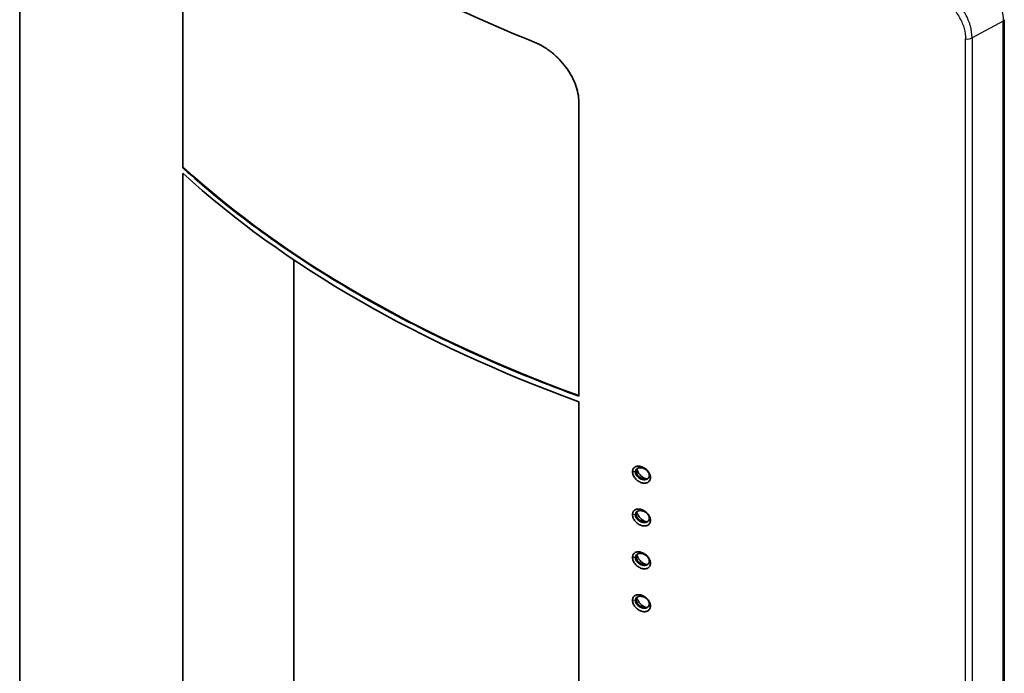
# Model space of a CAD drawing. Header units: millimetres. Extents: x 337 to 2741, y 389 to 1833.
# Tile 2 of 24: x 337 to 618, y 580 to 767. Entities that reach past the tile are written whole.
import ezdxf

# ---------------------------------------------------------------- set-up
doc = ezdxf.new("R2010")
doc.units = ezdxf.units.MM
doc.header["$LTSCALE"] = 5
doc.layers.add('0_CWD_4', color=7, linetype='Continuous', lineweight=25)
doc.layers.add('0_CWD_Line_035', color=7, linetype='Continuous', lineweight=35)

msp = doc.modelspace()

# ---------------------------------------------------------------- linework, layer by layer
at = {"layer": '0_CWD_4'}
for p, q in [((337.07, 917.36), (337.07, 549.2)), ((618, 766.43), (609.1, 761.64)), ((618, 398.66), (618, 766.43)), ((607.27, 393.2), (607.27, 761.36)), ((609.1, 761.64), (609.1, 393.52)), ((512.94, 637.55), (512.11, 637.6)), ((513.14, 637.66), (512.94, 637.55)), ((513.54, 636.22), (513.77, 636.36)), ((516.91, 636.56), (517.22, 635.96)), ((516.32, 635.54), (516.37, 635.57)), ((512.94, 625.3), (512.11, 625.35)), ((513.14, 625.41), (512.94, 625.3)), ((513.54, 623.97), (513.77, 624.11)), ((516.32, 623.3), (516.37, 623.32)), ((516.91, 624.32), (517.22, 623.72)), ((512.94, 613.05), (512.11, 613.1)), ((513.14, 613.16), (512.94, 613.05)), ((513.54, 611.73), (513.77, 611.86)), ((516.32, 611.05), (516.37, 611.08)), ((516.91, 612.07), (517.22, 611.47)), ((512.94, 600.8), (512.11, 600.86)), ((513.14, 600.91), (512.94, 600.8)), ((513.54, 599.48), (513.77, 599.61)), ((516.91, 599.82), (517.22, 599.22)), ((516.32, 598.8), (516.37, 598.83))]:
    msp.add_line(p, q, dxfattribs=at)
for centre, major_axis, start_param, end_param in [((617.32, 766.85), (1, 0), 5.462877, 6.283185), ((607.73, 762.48), (-2, 0), 1.337343, 2.321289)]:
    msp.add_ellipse(centre, major_axis=major_axis, ratio=0.57735, start_param=start_param, end_param=end_param, dxfattribs=at)
for points, knots in [([(595.83, 786.21), (597.18, 785.97), (598.51, 785.64), (599.83, 785.23), (600.49, 785.03), (601.14, 784.81), (601.79, 784.56), (602.44, 784.31), (603.09, 784.04), (603.73, 783.76), (604.37, 783.47), (605, 783.16), (605.62, 782.83), (606.24, 782.51), (606.84, 782.16), (607.43, 781.8), (608.03, 781.43), (608.61, 781.05), (609.17, 780.65), (609.74, 780.24), (610.29, 779.82), (610.82, 779.38), (611.35, 778.94), (611.86, 778.48), (612.35, 778.01), (612.83, 777.54), (613.3, 777.05), (613.73, 776.55), (614.17, 776.04), (614.59, 775.52), (614.97, 774.99), (615.16, 774.72), (615.34, 774.45), (615.52, 774.18), (615.69, 773.91), (615.86, 773.64), (616.02, 773.36), (616.34, 772.81), (616.62, 772.24), (616.87, 771.67), (616.99, 771.38), (617.11, 771.09), (617.21, 770.8), (617.31, 770.51), (617.41, 770.22), (617.49, 769.92), (617.83, 768.76), (618, 767.6), (618, 766.43)], [0, 0, 0, 0, 0.1250001, 0.1250001, 0.1250001, 0.1875001, 0.1875001, 0.1875001, 0.2500001, 0.2500001, 0.2500001, 0.3125, 0.3125, 0.3125, 0.375, 0.375, 0.375, 0.4375, 0.4375, 0.4375, 0.5, 0.5, 0.5, 0.5625, 0.5625, 0.5625, 0.625, 0.625, 0.625, 0.6875, 0.6875, 0.6875, 0.71875, 0.71875, 0.71875, 0.75, 0.75, 0.75, 0.8125, 0.8125, 0.8125, 0.84375, 0.84375, 0.84375, 0.875, 0.875, 0.875, 1, 1, 1, 1]), ([(609.1, 761.64), (609.1, 762.77), (608.94, 763.91), (608.63, 765.05), (608.55, 765.34), (608.46, 765.62), (608.36, 765.91), (608.27, 766.19), (608.16, 766.48), (608.04, 766.76), (607.81, 767.33), (607.55, 767.89), (607.25, 768.43), (607.1, 768.71), (606.95, 768.98), (606.78, 769.25), (606.62, 769.52), (606.45, 769.78), (606.27, 770.05), (605.91, 770.57), (605.52, 771.1), (605.11, 771.6), (604.7, 772.1), (604.26, 772.59), (603.8, 773.07), (603.34, 773.54), (602.87, 773.99), (602.36, 774.44), (601.86, 774.88), (601.34, 775.31), (600.81, 775.72), (600.27, 776.13), (599.72, 776.51), (599.16, 776.89), (598.6, 777.26), (598.02, 777.61), (597.44, 777.94), (596.85, 778.27), (596.26, 778.59), (595.65, 778.89), (595.34, 779.04), (595.03, 779.18), (594.73, 779.32), (594.42, 779.46), (594.11, 779.59), (593.8, 779.72), (593.18, 779.97), (592.56, 780.21), (591.93, 780.42), (591.3, 780.63), (590.67, 780.83), (590.04, 781), (589.41, 781.17), (588.77, 781.32), (588.13, 781.45)], [0, 0, 0, 0, 0.125, 0.125, 0.125, 0.15625, 0.15625, 0.15625, 0.1875, 0.1875, 0.1875, 0.25, 0.25, 0.25, 0.28125, 0.28125, 0.28125, 0.3125, 0.3125, 0.3125, 0.375, 0.375, 0.375, 0.4375, 0.4375, 0.4375, 0.5, 0.5, 0.5, 0.5625, 0.5625, 0.5625, 0.625, 0.625, 0.625, 0.6875, 0.6875, 0.6875, 0.75, 0.75, 0.75, 0.78125, 0.78125, 0.78125, 0.8125, 0.8125, 0.8125, 0.875, 0.875, 0.875, 0.9375, 0.9375, 0.9375, 1, 1, 1, 1]), ([(587.54, 778.78), (589.15, 778.48), (590.67, 778.09), (592.15, 777.58), (593.64, 777.07), (595.08, 776.44), (596.43, 775.73), (597.79, 775.01), (599.05, 774.2), (600.2, 773.32), (601.35, 772.44), (602.39, 771.5), (603.28, 770.5), (604.18, 769.51), (604.94, 768.48), (605.54, 767.43), (606.13, 766.38), (606.57, 765.32), (606.86, 764.3), (607.15, 763.28), (607.29, 762.31), (607.27, 761.36)], [0, 0, 0, 0, 0.142857, 0.142857, 0.142857, 0.285714, 0.285714, 0.285714, 0.428571, 0.428571, 0.428571, 0.571429, 0.571429, 0.571429, 0.714286, 0.714286, 0.714286, 0.857143, 0.857143, 0.857143, 1, 1, 1, 1])]:
    msp.add_open_spline(points, degree=3, knots=knots, dxfattribs=at)
at = {"layer": '0_CWD_Line_035'}
for p, q in [((337.02, 549.47), (337.02, 917.62)), ((383.63, 808.65), (383.63, 724.54)), ((618.32, 399.11), (618.32, 766.85)), ((496.77, 659.22), (496.77, 743.33)), ((383.63, 722.92), (383.63, 506.55)), ((415.33, 560.28), (415.33, 698.19)), ((496.77, 441.23), (496.77, 657.6))]:
    msp.add_line(p, q, dxfattribs=at)
for centre, major_axis, start_param, end_param in [((691.57, 837.02), (364.17, 0), 3.70553, 4.148001), ((691.57, 835.39), (364.37, 0), 3.705633, 4.148348)]:
    msp.add_ellipse(centre, major_axis=major_axis, ratio=0.57735, start_param=start_param, end_param=end_param, dxfattribs=at)
for points, knots in [([(392.08, 813.53), (397.92, 808.67), (404.08, 803.98), (417.98, 794.25), (425.83, 789.28), (442, 779.94), (450.61, 775.41), (467.46, 767.38), (475.59, 763.83), (484.01, 760.46)], [158.414829, 158.414829, 158.414829, 158.414829, 161.35403, 161.35403, 164.785442, 164.785442, 168.216853, 168.216853, 171.156084, 171.156084, 171.156084, 171.156084]), ([(496.77, 743.33), (496.77, 744.13), (496.69, 744.94), (496.36, 746.62), (496.12, 747.47), (495.04, 750.38), (493.97, 752.07), (492.46, 754.09), (491.82, 754.85), (490.61, 756.09), (490.06, 756.61), (488.63, 757.82), (487.73, 758.48), (485.59, 759.79), (484.6, 760.22), (484.01, 760.46)], [-1.019372, -1.019372, -1.019372, -1.019372, -0.928949, -0.928949, -0.838901, -0.838901, -0.62044, -0.62044, -0.482146, -0.482146, -0.375386, -0.375386, -0.214341, -0.214341, -0.000014, -0.000014, -0.000014, -0.000014]), ([(383.63, 724.54), (385.44, 722.88), (387.29, 721.25), (395.87, 713.88), (403, 708.37), (417.98, 697.89), (425.83, 692.92), (442, 683.58), (450.61, 679.05), (468.77, 670.4), (478.31, 666.28), (491.07, 661.33), (493.9, 660.26), (496.77, 659.22)], [-62.738997, -62.738997, -62.738997, -62.738997, -61.772082, -61.772082, -58.340668, -58.340668, -54.909253, -54.909253, -51.477839, -51.477839, -48.046425, -48.046425, -47.07951, -47.07951, -47.07951, -47.07951]), ([(517.22, 635.96), (517.22, 636.12), (517.2, 636.28), (517.13, 636.6), (517.07, 636.76), (516.88, 637.23), (516.7, 637.53), (516.21, 638.12), (515.92, 638.38), (515.32, 638.79), (514.99, 638.96), (514.32, 639.17), (513.99, 639.22), (513.39, 639.19), (513.1, 639.12), (512.63, 638.84), (512.45, 638.66), (512.25, 638.31), (512.2, 638.18), (512.13, 637.9), (512.11, 637.75), (512.11, 637.6)], [-0.9289351, -0.9289351, -0.9289351, -0.9289351, -0.8750692, -0.8750692, -0.8213569, -0.8213569, -0.7189959, -0.7189959, -0.6002314, -0.6002314, -0.4711284, -0.4711284, -0.342107, -0.342107, -0.2207206, -0.2207206, -0.1140814, -0.1140814, -0.0570949, -0.0570949, -0.000001, -0.000001, -0.000001, -0.000001]), ([(516.31, 637.88), (516.2, 637.99), (516.09, 638.09), (515.82, 638.29), (515.67, 638.39), (515.24, 638.6), (514.97, 638.69), (514.56, 638.75), (514.42, 638.76), (514.05, 638.75), (513.84, 638.71), (513.46, 638.54), (513.3, 638.42), (513.1, 638.17), (513.05, 638.06), (512.96, 637.82), (512.94, 637.68), (512.94, 637.55)], [-0.4929694, -0.4929694, -0.4929694, -0.4929694, -0.4473784, -0.4473784, -0.3925531, -0.3925531, -0.3032227, -0.3032227, -0.2573664, -0.2573664, -0.177857, -0.177857, -0.1006126, -0.1006126, -0.0504352, -0.0504352, -0.000001, -0.000001, -0.000001, -0.000001]), ([(513.65, 638.63), (513.52, 638.53), (513.44, 638.44), (513.3, 638.27), (513.24, 638.15), (513.16, 637.91), (513.14, 637.79), (513.14, 637.66)], [0.3841081, 0.3841081, 0.3841081, 0.3841081, 0.4677918, 0.4677918, 0.585158, 0.585158, 0.6974819, 0.6974819, 0.6974819, 0.6974819]), ([(512.11, 637.6), (512.11, 637.44), (512.13, 637.28), (512.2, 636.96), (512.25, 636.79), (512.45, 636.32), (512.63, 636.02), (513.1, 635.43), (513.4, 635.17), (513.99, 634.76), (514.32, 634.59), (514.99, 634.38), (515.33, 634.33), (515.92, 634.36), (516.21, 634.43), (516.7, 634.72), (516.88, 634.91), (517.07, 635.25), (517.13, 635.38), (517.2, 635.66), (517.22, 635.81), (517.22, 635.96)], [-0.9601849, -0.9601849, -0.9601849, -0.9601849, -0.9028596, -0.9028596, -0.8455817, -0.8455817, -0.7390018, -0.7390018, -0.615488, -0.615488, -0.479782, -0.479782, -0.3441517, -0.3441517, -0.2203731, -0.2203731, -0.1132287, -0.1132287, -0.0566588, -0.0566588, -0.000001, -0.000001, -0.000001, -0.000001]), ([(513.54, 636.22), (513.54, 636.22), (513.54, 636.23), (513.53, 636.23), (513.53, 636.23), (513.52, 636.24), (513.52, 636.25), (513.51, 636.26), (513.5, 636.27), (513.47, 636.3), (513.45, 636.32), (513.4, 636.38), (513.37, 636.42), (513.28, 636.54), (513.23, 636.62), (513.1, 636.84), (513.04, 636.98), (512.96, 637.27), (512.94, 637.41), (512.94, 637.55)], [-0.162645, -0.162645, -0.162645, -0.162645, -0.1614451, -0.1614451, -0.1605883, -0.1605883, -0.1586058, -0.1586058, -0.1547066, -0.1547066, -0.1469581, -0.1469581, -0.1314035, -0.1314035, -0.1003359, -0.1003359, -0.0499632, -0.0499632, -0.000001, -0.000001, -0.000001, -0.000001]), ([(513.77, 636.36), (513.77, 636.36), (513.76, 636.37), (513.75, 636.38), (513.74, 636.39), (513.72, 636.4), (513.71, 636.42), (513.68, 636.45), (513.65, 636.48), (513.59, 636.56), (513.54, 636.61), (513.43, 636.77), (513.36, 636.88), (513.25, 637.1), (513.21, 637.22), (513.15, 637.44), (513.14, 637.55), (513.14, 637.66)], [0.0000055, 0.0000055, 0.0000055, 0.0000055, 0.0020149, 0.0020149, 0.0037952, 0.0037952, 0.007418, 0.007418, 0.0146202, 0.0146202, 0.0289912, 0.0289912, 0.0575608, 0.0575608, 0.0851178, 0.0851178, 0.1125499, 0.1125499, 0.1125499, 0.1125499]), ([(515.96, 635.56), (515.65, 635.68), (515.34, 635.85), (514.67, 636.31), (514.33, 636.63), (513.77, 637.32), (513.55, 637.68), (513.37, 638.13), (513.34, 638.2), (513.32, 638.28)], [0.6025051, 0.6025051, 0.6025051, 0.6025051, 0.7232964, 0.7232964, 0.8777502, 0.8777502, 1.0216201, 1.0216201, 1.0501556, 1.0501556, 1.0501556, 1.0501556]), ([(516.32, 635.54), (516.32, 635.54), (516.31, 635.54), (516.31, 635.54), (516.27, 635.51), (516.25, 635.5), (516.22, 635.49), (516.19, 635.48), (516.14, 635.46), (516.1, 635.44), (516.05, 635.43), (516.01, 635.41), (515.96, 635.4), (515.91, 635.39), (515.86, 635.37), (515.8, 635.37), (515.74, 635.36), (515.68, 635.35), (515.61, 635.34), (515.55, 635.34), (515.48, 635.34), (515.4, 635.34), (515.32, 635.35), (515.24, 635.35), (515.16, 635.37), (515.08, 635.38), (515, 635.39), (514.92, 635.41), (514.91, 635.42), (514.89, 635.42), (514.88, 635.42), (514.78, 635.45), (514.68, 635.48), (514.57, 635.52), (514.47, 635.57), (514.35, 635.62), (514.23, 635.69), (514.11, 635.75), (513.99, 635.83), (513.87, 635.92), (513.76, 636.01), (513.64, 636.12), (513.54, 636.22)], [0, 0, 0, 0, 0.0045738, 0.0045738, 0.0045738, 0.0833333, 0.0833333, 0.0833333, 0.1666667, 0.1666667, 0.1666667, 0.25, 0.25, 0.25, 0.3333333, 0.3333333, 0.3333333, 0.4166667, 0.4166667, 0.4166667, 0.5, 0.5, 0.5, 0.5833333, 0.5833333, 0.5833333, 0.6551553, 0.6551553, 0.6551553, 0.6666667, 0.6666667, 0.6666667, 0.75, 0.75, 0.75, 0.8333333, 0.8333333, 0.8333333, 0.9166667, 0.9166667, 0.9166667, 0.9999994, 0.9999994, 0.9999994, 0.9999994]), ([(513.77, 636.36), (513.89, 636.24), (514.02, 636.14), (514.31, 635.95), (514.46, 635.87), (514.91, 635.67), (515.21, 635.59), (515.63, 635.55), (515.74, 635.55), (516.01, 635.56), (516.17, 635.58), (516.39, 635.64), (516.46, 635.66), (516.52, 635.69)], [-0.1551599, -0.1551599, -0.1551599, -0.1551599, -0.1323191, -0.1323191, -0.1090967, -0.1090967, -0.065601, -0.065601, -0.049339, -0.049339, -0.0250977, -0.0250977, -0.0132462, -0.0132462, -0.0132462, -0.0132462]), ([(516.31, 637.88), (516.31, 637.88), (516.31, 637.88), (516.31, 637.88), (516.31, 637.88), (516.31, 637.88), (516.31, 637.88), (516.31, 637.88), (516.31, 637.88), (516.31, 637.88), (516.31, 637.88), (516.31, 637.88), (516.31, 637.88), (516.32, 637.87), (516.32, 637.87), (516.34, 637.85), (516.35, 637.84), (516.37, 637.81), (516.39, 637.79), (516.44, 637.74), (516.47, 637.7), (516.56, 637.58), (516.61, 637.5), (516.74, 637.28), (516.8, 637.13), (516.89, 636.84), (516.91, 636.7), (516.91, 636.56)], [0.000002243, 0.000002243, 0.000002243, 0.000002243, 0.000005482, 0.000005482, 0.000007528, 0.000007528, 0.00001149, 0.00001149, 0.000019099, 0.000019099, 0.000035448, 0.000035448, 0.000079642, 0.000079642, 0.000183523, 0.000183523, 0.000367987, 0.000367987, 0.000724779, 0.000724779, 0.001435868, 0.001435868, 0.002833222, 0.002833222, 0.005277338, 0.005277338, 0.007617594, 0.007617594, 0.007617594, 0.007617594]), ([(516.91, 636.56), (516.91, 636.46), (516.9, 636.36), (516.85, 636.16), (516.81, 636.07), (516.71, 635.89), (516.65, 635.81), (516.5, 635.66), (516.41, 635.6), (516.32, 635.54)], [-0.1611352, -0.1611352, -0.1611352, -0.1611352, -0.1223797, -0.1223797, -0.0835108, -0.0835108, -0.0418224, -0.0418224, -0.0000015, -0.0000015, -0.0000015, -0.0000015]), ([(517.22, 623.72), (517.22, 623.87), (517.2, 624.03), (517.13, 624.35), (517.07, 624.51), (516.88, 624.98), (516.7, 625.28), (516.21, 625.88), (515.92, 626.13), (515.32, 626.54), (514.99, 626.71), (514.32, 626.92), (513.99, 626.97), (513.39, 626.94), (513.1, 626.87), (512.63, 626.59), (512.45, 626.41), (512.25, 626.07), (512.2, 625.94), (512.13, 625.66), (512.11, 625.51), (512.11, 625.35)], [-0.9289349, -0.9289349, -0.9289349, -0.9289349, -0.8750691, -0.8750691, -0.8213569, -0.8213569, -0.7189959, -0.7189959, -0.6002314, -0.6002314, -0.4711284, -0.4711284, -0.342107, -0.342107, -0.2207206, -0.2207206, -0.1140814, -0.1140814, -0.0570949, -0.0570949, -0.000001, -0.000001, -0.000001, -0.000001]), ([(512.11, 625.35), (512.11, 625.2), (512.13, 625.04), (512.2, 624.71), (512.25, 624.54), (512.45, 624.07), (512.63, 623.77), (513.1, 623.18), (513.4, 622.93), (513.99, 622.51), (514.32, 622.35), (514.99, 622.13), (515.33, 622.09), (515.92, 622.12), (516.21, 622.19), (516.7, 622.47), (516.88, 622.66), (517.07, 623.01), (517.13, 623.14), (517.2, 623.41), (517.22, 623.56), (517.22, 623.72)], [-0.9601849, -0.9601849, -0.9601849, -0.9601849, -0.9028596, -0.9028596, -0.8455817, -0.8455817, -0.7390018, -0.7390018, -0.615488, -0.615488, -0.479782, -0.479782, -0.3441517, -0.3441517, -0.2203731, -0.2203731, -0.1132287, -0.1132287, -0.0566588, -0.0566588, -0.000001, -0.000001, -0.000001, -0.000001]), ([(516.31, 625.64), (516.2, 625.75), (516.09, 625.85), (515.82, 626.05), (515.67, 626.14), (515.24, 626.35), (514.97, 626.44), (514.56, 626.51), (514.42, 626.52), (514.05, 626.51), (513.84, 626.46), (513.46, 626.29), (513.3, 626.17), (513.1, 625.92), (513.05, 625.81), (512.96, 625.57), (512.94, 625.44), (512.94, 625.3)], [-0.4929694, -0.4929694, -0.4929694, -0.4929694, -0.4473784, -0.4473784, -0.3925531, -0.3925531, -0.3032227, -0.3032227, -0.2573664, -0.2573664, -0.177857, -0.177857, -0.1006126, -0.1006126, -0.0504352, -0.0504352, -0.000001, -0.000001, -0.000001, -0.000001]), ([(513.54, 623.97), (513.54, 623.98), (513.54, 623.98), (513.53, 623.98), (513.53, 623.99), (513.52, 623.99), (513.52, 624), (513.51, 624.01), (513.5, 624.02), (513.47, 624.05), (513.45, 624.07), (513.4, 624.13), (513.37, 624.17), (513.28, 624.29), (513.23, 624.37), (513.1, 624.6), (513.04, 624.74), (512.96, 625.02), (512.94, 625.16), (512.94, 625.3)], [-0.162645, -0.162645, -0.162645, -0.162645, -0.1614451, -0.1614451, -0.1605883, -0.1605883, -0.1586058, -0.1586058, -0.1547066, -0.1547066, -0.1469581, -0.1469581, -0.1314035, -0.1314035, -0.1003359, -0.1003359, -0.0499632, -0.0499632, -0.000001, -0.000001, -0.000001, -0.000001]), ([(513.65, 626.38), (513.52, 626.29), (513.44, 626.19), (513.3, 626.02), (513.24, 625.91), (513.16, 625.67), (513.14, 625.54), (513.14, 625.41)], [0.3841084, 0.3841084, 0.3841084, 0.3841084, 0.4677921, 0.4677921, 0.5851585, 0.5851585, 0.6974824, 0.6974824, 0.6974824, 0.6974824]), ([(513.77, 624.11), (513.77, 624.11), (513.76, 624.12), (513.75, 624.13), (513.74, 624.14), (513.72, 624.16), (513.71, 624.17), (513.68, 624.21), (513.65, 624.23), (513.59, 624.31), (513.54, 624.36), (513.43, 624.52), (513.36, 624.63), (513.25, 624.86), (513.21, 624.97), (513.15, 625.19), (513.14, 625.3), (513.14, 625.41)], [0.0000055, 0.0000055, 0.0000055, 0.0000055, 0.0020149, 0.0020149, 0.0037952, 0.0037952, 0.007418, 0.007418, 0.0146202, 0.0146202, 0.0289912, 0.0289912, 0.0575608, 0.0575608, 0.0851178, 0.0851178, 0.1125499, 0.1125499, 0.1125499, 0.1125499]), ([(515.96, 623.31), (515.65, 623.43), (515.34, 623.6), (514.67, 624.06), (514.33, 624.38), (513.77, 625.07), (513.55, 625.44), (513.37, 625.88), (513.34, 625.95), (513.32, 626.03)], [0.6025051, 0.6025051, 0.6025051, 0.6025051, 0.7232964, 0.7232964, 0.8777502, 0.8777502, 1.0216201, 1.0216201, 1.0501556, 1.0501556, 1.0501556, 1.0501556]), ([(516.31, 625.64), (516.31, 625.64), (516.31, 625.64), (516.31, 625.64), (516.31, 625.64), (516.31, 625.63), (516.31, 625.63), (516.32, 625.62), (516.32, 625.62), (516.34, 625.6), (516.35, 625.59), (516.37, 625.57), (516.39, 625.55), (516.44, 625.49), (516.47, 625.45), (516.56, 625.34), (516.61, 625.26), (516.74, 625.03), (516.8, 624.88), (516.89, 624.59), (516.91, 624.45), (516.91, 624.32)], [0.0000043, 0.0000043, 0.0000043, 0.0000043, 0.0000909, 0.0000909, 0.0001765, 0.0001765, 0.0017369, 0.0017369, 0.0051936, 0.0051936, 0.0112876, 0.0112876, 0.0236565, 0.0236565, 0.0483102, 0.0483102, 0.09678, 0.09678, 0.1815566, 0.1815566, 0.2627283, 0.2627283, 0.2627283, 0.2627283]), ([(516.32, 623.3), (516.32, 623.29), (516.31, 623.29), (516.31, 623.29), (516.27, 623.27), (516.25, 623.26), (516.22, 623.24), (516.19, 623.23), (516.14, 623.21), (516.1, 623.19), (516.05, 623.18), (516.01, 623.16), (515.96, 623.15), (515.91, 623.14), (515.86, 623.13), (515.8, 623.12), (515.74, 623.11), (515.68, 623.1), (515.61, 623.1), (515.55, 623.09), (515.48, 623.09), (515.4, 623.1), (515.32, 623.1), (515.24, 623.11), (515.16, 623.12), (515.08, 623.13), (515, 623.14), (514.92, 623.17), (514.91, 623.17), (514.89, 623.17), (514.88, 623.18), (514.78, 623.2), (514.68, 623.23), (514.57, 623.28), (514.47, 623.32), (514.35, 623.37), (514.23, 623.44), (514.11, 623.5), (513.99, 623.58), (513.87, 623.67), (513.76, 623.76), (513.64, 623.87), (513.54, 623.97)], [0, 0, 0, 0, 0.0045738, 0.0045738, 0.0045738, 0.0833333, 0.0833333, 0.0833333, 0.1666667, 0.1666667, 0.1666667, 0.25, 0.25, 0.25, 0.3333333, 0.3333333, 0.3333333, 0.4166667, 0.4166667, 0.4166667, 0.5, 0.5, 0.5, 0.5833333, 0.5833333, 0.5833333, 0.6551553, 0.6551553, 0.6551553, 0.6666667, 0.6666667, 0.6666667, 0.75, 0.75, 0.75, 0.8333333, 0.8333333, 0.8333333, 0.9166667, 0.9166667, 0.9166667, 0.9999994, 0.9999994, 0.9999994, 0.9999994]), ([(513.77, 624.11), (513.89, 623.99), (514.02, 623.89), (514.31, 623.7), (514.46, 623.62), (514.91, 623.42), (515.21, 623.34), (515.63, 623.3), (515.74, 623.3), (516.01, 623.31), (516.17, 623.33), (516.39, 623.39), (516.46, 623.41), (516.52, 623.44)], [-0.1551598, -0.1551598, -0.1551598, -0.1551598, -0.1323191, -0.1323191, -0.1090967, -0.1090967, -0.065601, -0.065601, -0.049339, -0.049339, -0.0250977, -0.0250977, -0.0132462, -0.0132462, -0.0132462, -0.0132462]), ([(516.91, 624.32), (516.91, 624.21), (516.9, 624.11), (516.85, 623.91), (516.81, 623.82), (516.71, 623.64), (516.65, 623.56), (516.5, 623.41), (516.41, 623.35), (516.32, 623.3)], [-0.1611347, -0.1611347, -0.1611347, -0.1611347, -0.1223793, -0.1223793, -0.0835106, -0.0835106, -0.0418223, -0.0418223, -0.0000015, -0.0000015, -0.0000015, -0.0000015]), ([(517.22, 611.47), (517.22, 611.62), (517.2, 611.78), (517.13, 612.1), (517.07, 612.27), (516.88, 612.73), (516.7, 613.04), (516.21, 613.63), (515.92, 613.89), (515.32, 614.29), (514.99, 614.46), (514.32, 614.68), (513.99, 614.72), (513.39, 614.7), (513.1, 614.63), (512.63, 614.35), (512.45, 614.16), (512.25, 613.82), (512.2, 613.69), (512.13, 613.41), (512.11, 613.26), (512.11, 613.1)], [-0.9289346, -0.9289346, -0.9289346, -0.9289346, -0.8750691, -0.8750691, -0.8213569, -0.8213569, -0.7189959, -0.7189959, -0.6002313, -0.6002313, -0.4711283, -0.4711283, -0.342107, -0.342107, -0.2207206, -0.2207206, -0.1140814, -0.1140814, -0.0570949, -0.0570949, -0.000001, -0.000001, -0.000001, -0.000001]), ([(516.31, 613.39), (516.2, 613.5), (516.09, 613.6), (515.82, 613.8), (515.67, 613.89), (515.24, 614.11), (514.97, 614.2), (514.56, 614.26), (514.42, 614.27), (514.05, 614.26), (513.84, 614.21), (513.46, 614.04), (513.3, 613.92), (513.1, 613.67), (513.05, 613.56), (512.96, 613.32), (512.94, 613.19), (512.94, 613.05)], [-0.4929694, -0.4929694, -0.4929694, -0.4929694, -0.4473784, -0.4473784, -0.3925531, -0.3925531, -0.3032227, -0.3032227, -0.2573664, -0.2573664, -0.177857, -0.177857, -0.1006126, -0.1006126, -0.0504352, -0.0504352, -0.000001, -0.000001, -0.000001, -0.000001]), ([(513.65, 614.13), (513.52, 614.04), (513.44, 613.95), (513.3, 613.77), (513.24, 613.66), (513.16, 613.42), (513.14, 613.29), (513.14, 613.16)], [0.3841077, 0.3841077, 0.3841077, 0.3841077, 0.4677913, 0.4677913, 0.5851574, 0.5851574, 0.6974811, 0.6974811, 0.6974811, 0.6974811]), ([(515.96, 611.06), (515.65, 611.19), (515.34, 611.36), (514.67, 611.82), (514.33, 612.13), (513.77, 612.82), (513.55, 613.19), (513.37, 613.63), (513.34, 613.71), (513.32, 613.78)], [0.6025051, 0.6025051, 0.6025051, 0.6025051, 0.7232964, 0.7232964, 0.8777502, 0.8777502, 1.0216201, 1.0216201, 1.0501556, 1.0501556, 1.0501556, 1.0501556]), ([(516.31, 613.39), (516.31, 613.39), (516.31, 613.39), (516.31, 613.39), (516.31, 613.39), (516.31, 613.39), (516.31, 613.39), (516.31, 613.39), (516.31, 613.38), (516.31, 613.38), (516.32, 613.38), (516.32, 613.37), (516.33, 613.37), (516.34, 613.35), (516.35, 613.34), (516.37, 613.32), (516.39, 613.3), (516.44, 613.24), (516.47, 613.2), (516.56, 613.09), (516.61, 613.01), (516.74, 612.79), (516.8, 612.64), (516.89, 612.35), (516.91, 612.21), (516.91, 612.07)], [-0.1627604, -0.1627604, -0.1627604, -0.1627604, -0.1627022, -0.1627022, -0.1625422, -0.1625422, -0.1623029, -0.1623029, -0.16187, -0.16187, -0.1609962, -0.1609962, -0.1590546, -0.1590546, -0.1552612, -0.1552612, -0.1477623, -0.1477623, -0.1328028, -0.1328028, -0.1027952, -0.1027952, -0.0512777, -0.0512777, -0.000001, -0.000001, -0.000001, -0.000001]), ([(512.11, 613.1), (512.11, 612.95), (512.13, 612.79), (512.2, 612.46), (512.25, 612.3), (512.45, 611.83), (512.63, 611.53), (513.1, 610.93), (513.4, 610.68), (513.99, 610.27), (514.32, 610.1), (514.99, 609.88), (515.33, 609.84), (515.92, 609.87), (516.21, 609.94), (516.7, 610.23), (516.88, 610.41), (517.07, 610.76), (517.13, 610.89), (517.2, 611.17), (517.22, 611.32), (517.22, 611.47)], [-0.9601849, -0.9601849, -0.9601849, -0.9601849, -0.9028596, -0.9028596, -0.8455817, -0.8455817, -0.7390018, -0.7390018, -0.615488, -0.615488, -0.479782, -0.479782, -0.3441517, -0.3441517, -0.2203731, -0.2203731, -0.1132287, -0.1132287, -0.0566588, -0.0566588, -0.000001, -0.000001, -0.000001, -0.000001]), ([(513.54, 611.73), (513.54, 611.73), (513.54, 611.73), (513.53, 611.74), (513.53, 611.74), (513.52, 611.75), (513.52, 611.75), (513.51, 611.76), (513.5, 611.77), (513.47, 611.8), (513.45, 611.82), (513.4, 611.88), (513.37, 611.92), (513.28, 612.04), (513.23, 612.12), (513.1, 612.35), (513.04, 612.49), (512.96, 612.77), (512.94, 612.92), (512.94, 613.05)], [-0.162645, -0.162645, -0.162645, -0.162645, -0.1614451, -0.1614451, -0.1605883, -0.1605883, -0.1586058, -0.1586058, -0.1547066, -0.1547066, -0.1469581, -0.1469581, -0.1314035, -0.1314035, -0.1003359, -0.1003359, -0.0499632, -0.0499632, -0.000001, -0.000001, -0.000001, -0.000001]), ([(513.77, 611.86), (513.77, 611.87), (513.76, 611.87), (513.75, 611.88), (513.74, 611.89), (513.72, 611.91), (513.71, 611.92), (513.68, 611.96), (513.65, 611.98), (513.59, 612.06), (513.54, 612.11), (513.43, 612.27), (513.36, 612.39), (513.25, 612.61), (513.21, 612.72), (513.15, 612.94), (513.14, 613.05), (513.14, 613.16)], [0.0000055, 0.0000055, 0.0000055, 0.0000055, 0.0020149, 0.0020149, 0.0037952, 0.0037952, 0.007418, 0.007418, 0.0146202, 0.0146202, 0.0289912, 0.0289912, 0.0575608, 0.0575608, 0.0851178, 0.0851178, 0.1125499, 0.1125499, 0.1125499, 0.1125499]), ([(516.32, 611.05), (516.32, 611.05), (516.31, 611.05), (516.31, 611.04), (516.27, 611.02), (516.25, 611.01), (516.22, 611), (516.19, 610.98), (516.14, 610.96), (516.1, 610.95), (516.05, 610.93), (516.01, 610.92), (515.96, 610.9), (515.91, 610.89), (515.86, 610.88), (515.8, 610.87), (515.74, 610.86), (515.68, 610.85), (515.61, 610.85), (515.55, 610.85), (515.48, 610.84), (515.4, 610.85), (515.32, 610.85), (515.24, 610.86), (515.16, 610.87), (515.08, 610.88), (515, 610.9), (514.92, 610.92), (514.91, 610.92), (514.89, 610.92), (514.88, 610.93), (514.78, 610.95), (514.68, 610.99), (514.57, 611.03), (514.47, 611.07), (514.35, 611.12), (514.23, 611.19), (514.11, 611.26), (513.99, 611.33), (513.87, 611.43), (513.76, 611.52), (513.64, 611.62), (513.54, 611.73)], [0, 0, 0, 0, 0.0045738, 0.0045738, 0.0045738, 0.0833333, 0.0833333, 0.0833333, 0.1666667, 0.1666667, 0.1666667, 0.25, 0.25, 0.25, 0.3333333, 0.3333333, 0.3333333, 0.4166667, 0.4166667, 0.4166667, 0.5, 0.5, 0.5, 0.5833333, 0.5833333, 0.5833333, 0.6551553, 0.6551553, 0.6551553, 0.6666667, 0.6666667, 0.6666667, 0.75, 0.75, 0.75, 0.8333333, 0.8333333, 0.8333333, 0.9166667, 0.9166667, 0.9166667, 0.9999994, 0.9999994, 0.9999994, 0.9999994]), ([(513.77, 611.86), (513.89, 611.74), (514.02, 611.64), (514.31, 611.45), (514.46, 611.37), (514.91, 611.17), (515.21, 611.09), (515.63, 611.05), (515.74, 611.05), (516.01, 611.06), (516.17, 611.08), (516.39, 611.14), (516.46, 611.17), (516.52, 611.19)], [-0.1551599, -0.1551599, -0.1551599, -0.1551599, -0.1323191, -0.1323191, -0.1090967, -0.1090967, -0.065601, -0.065601, -0.049339, -0.049339, -0.0250977, -0.0250977, -0.0132462, -0.0132462, -0.0132462, -0.0132462]), ([(516.91, 612.07), (516.91, 611.96), (516.9, 611.86), (516.85, 611.67), (516.81, 611.57), (516.71, 611.4), (516.65, 611.31), (516.5, 611.17), (516.41, 611.1), (516.32, 611.05)], [-0.1611356, -0.1611356, -0.1611356, -0.1611356, -0.12238, -0.12238, -0.083511, -0.083511, -0.0418225, -0.0418225, -0.0000015, -0.0000015, -0.0000015, -0.0000015]), ([(517.22, 599.22), (517.22, 599.38), (517.2, 599.53), (517.13, 599.86), (517.07, 600.02), (516.88, 600.49), (516.7, 600.79), (516.21, 601.38), (515.92, 601.64), (515.32, 602.05), (514.99, 602.21), (514.32, 602.43), (513.99, 602.48), (513.39, 602.45), (513.1, 602.38), (512.63, 602.1), (512.45, 601.92), (512.25, 601.57), (512.2, 601.44), (512.13, 601.16), (512.11, 601.01), (512.11, 600.86)], [-0.9289347, -0.9289347, -0.9289347, -0.9289347, -0.8750691, -0.8750691, -0.8213569, -0.8213569, -0.7189959, -0.7189959, -0.6002313, -0.6002313, -0.4711284, -0.4711284, -0.342107, -0.342107, -0.2207206, -0.2207206, -0.1140814, -0.1140814, -0.0570949, -0.0570949, -0.000001, -0.000001, -0.000001, -0.000001]), ([(516.31, 601.14), (516.2, 601.25), (516.09, 601.35), (515.82, 601.55), (515.67, 601.65), (515.24, 601.86), (514.97, 601.95), (514.56, 602.01), (514.42, 602.02), (514.05, 602.01), (513.84, 601.96), (513.46, 601.8), (513.3, 601.68), (513.1, 601.43), (513.05, 601.32), (512.96, 601.07), (512.94, 600.94), (512.94, 600.8)], [-0.4929694, -0.4929694, -0.4929694, -0.4929694, -0.4473784, -0.4473784, -0.3925531, -0.3925531, -0.3032227, -0.3032227, -0.2573664, -0.2573664, -0.177857, -0.177857, -0.1006126, -0.1006126, -0.0504352, -0.0504352, -0.000001, -0.000001, -0.000001, -0.000001]), ([(512.11, 600.86), (512.11, 600.7), (512.13, 600.54), (512.2, 600.21), (512.25, 600.05), (512.45, 599.58), (512.63, 599.28), (513.1, 598.69), (513.4, 598.43), (513.99, 598.02), (514.32, 597.85), (514.99, 597.64), (515.33, 597.59), (515.92, 597.62), (516.21, 597.69), (516.7, 597.98), (516.88, 598.17), (517.07, 598.51), (517.13, 598.64), (517.2, 598.92), (517.22, 599.07), (517.22, 599.22)], [-0.9601849, -0.9601849, -0.9601849, -0.9601849, -0.9028596, -0.9028596, -0.8455817, -0.8455817, -0.7390018, -0.7390018, -0.615488, -0.615488, -0.479782, -0.479782, -0.3441517, -0.3441517, -0.2203731, -0.2203731, -0.1132287, -0.1132287, -0.0566588, -0.0566588, -0.000001, -0.000001, -0.000001, -0.000001]), ([(513.54, 599.48), (513.54, 599.48), (513.54, 599.48), (513.53, 599.49), (513.53, 599.49), (513.52, 599.5), (513.52, 599.5), (513.51, 599.52), (513.5, 599.53), (513.47, 599.56), (513.45, 599.57), (513.4, 599.63), (513.37, 599.67), (513.28, 599.79), (513.23, 599.88), (513.1, 600.1), (513.04, 600.24), (512.96, 600.53), (512.94, 600.67), (512.94, 600.8)], [-0.162645, -0.162645, -0.162645, -0.162645, -0.1614451, -0.1614451, -0.1605883, -0.1605883, -0.1586058, -0.1586058, -0.1547066, -0.1547066, -0.1469581, -0.1469581, -0.1314035, -0.1314035, -0.1003359, -0.1003359, -0.0499632, -0.0499632, -0.000001, -0.000001, -0.000001, -0.000001]), ([(513.65, 601.88), (513.52, 601.79), (513.44, 601.7), (513.3, 601.52), (513.24, 601.41), (513.16, 601.17), (513.14, 601.04), (513.14, 600.91)], [0.3841066, 0.3841066, 0.3841066, 0.3841066, 0.4677899, 0.4677899, 0.5851556, 0.5851556, 0.697479, 0.697479, 0.697479, 0.697479]), ([(513.77, 599.61), (513.77, 599.62), (513.76, 599.62), (513.75, 599.64), (513.74, 599.64), (513.72, 599.66), (513.71, 599.67), (513.68, 599.71), (513.65, 599.74), (513.59, 599.81), (513.54, 599.87), (513.43, 600.03), (513.36, 600.14), (513.25, 600.36), (513.21, 600.47), (513.15, 600.7), (513.14, 600.81), (513.14, 600.91)], [0.0000055, 0.0000055, 0.0000055, 0.0000055, 0.0020149, 0.0020149, 0.0037952, 0.0037952, 0.007418, 0.007418, 0.0146202, 0.0146202, 0.0289912, 0.0289912, 0.0575608, 0.0575608, 0.0851178, 0.0851178, 0.1125499, 0.1125499, 0.1125499, 0.1125499]), ([(515.96, 598.82), (515.65, 598.94), (515.34, 599.11), (514.67, 599.57), (514.33, 599.89), (513.77, 600.58), (513.55, 600.94), (513.37, 601.39), (513.34, 601.46), (513.32, 601.53)], [0.6025051, 0.6025051, 0.6025051, 0.6025051, 0.7232964, 0.7232964, 0.8777502, 0.8777502, 1.0216201, 1.0216201, 1.0501556, 1.0501556, 1.0501556, 1.0501556]), ([(516.32, 598.8), (516.32, 598.8), (516.31, 598.8), (516.31, 598.8), (516.27, 598.77), (516.25, 598.76), (516.22, 598.75), (516.19, 598.73), (516.14, 598.72), (516.1, 598.7), (516.05, 598.68), (516.01, 598.67), (515.96, 598.66), (515.91, 598.64), (515.86, 598.63), (515.8, 598.62), (515.74, 598.61), (515.68, 598.61), (515.61, 598.6), (515.55, 598.6), (515.48, 598.6), (515.4, 598.6), (515.32, 598.6), (515.24, 598.61), (515.16, 598.62), (515.08, 598.63), (515, 598.65), (514.92, 598.67), (514.91, 598.67), (514.89, 598.68), (514.88, 598.68), (514.78, 598.71), (514.68, 598.74), (514.57, 598.78), (514.47, 598.82), (514.35, 598.88), (514.23, 598.94), (514.11, 599.01), (513.99, 599.09), (513.87, 599.18), (513.76, 599.27), (513.64, 599.37), (513.54, 599.48)], [0, 0, 0, 0, 0.0045738, 0.0045738, 0.0045738, 0.0833333, 0.0833333, 0.0833333, 0.1666667, 0.1666667, 0.1666667, 0.25, 0.25, 0.25, 0.3333333, 0.3333333, 0.3333333, 0.4166667, 0.4166667, 0.4166667, 0.5, 0.5, 0.5, 0.5833333, 0.5833333, 0.5833333, 0.6551553, 0.6551553, 0.6551553, 0.6666667, 0.6666667, 0.6666667, 0.75, 0.75, 0.75, 0.8333333, 0.8333333, 0.8333333, 0.9166667, 0.9166667, 0.9166667, 0.9999994, 0.9999994, 0.9999994, 0.9999994]), ([(513.77, 599.61), (513.89, 599.5), (514.02, 599.39), (514.31, 599.21), (514.46, 599.12), (514.91, 598.93), (515.21, 598.84), (515.63, 598.81), (515.74, 598.8), (516.01, 598.81), (516.17, 598.84), (516.39, 598.9), (516.46, 598.92), (516.52, 598.95)], [-0.1551599, -0.1551599, -0.1551599, -0.1551599, -0.1323191, -0.1323191, -0.1090967, -0.1090967, -0.065601, -0.065601, -0.049339, -0.049339, -0.0250977, -0.0250977, -0.0132462, -0.0132462, -0.0132462, -0.0132462]), ([(516.31, 601.14), (516.31, 601.14), (516.31, 601.14), (516.31, 601.14), (516.31, 601.14), (516.31, 601.14), (516.31, 601.14), (516.31, 601.14), (516.31, 601.14), (516.31, 601.14), (516.31, 601.13), (516.32, 601.13), (516.32, 601.12), (516.34, 601.11), (516.35, 601.1), (516.37, 601.07), (516.39, 601.05), (516.44, 601), (516.47, 600.96), (516.56, 600.84), (516.61, 600.76), (516.74, 600.54), (516.8, 600.39), (516.89, 600.1), (516.91, 599.96), (516.91, 599.82)], [0.0000043, 0.0000043, 0.0000043, 0.0000043, 0.0000723, 0.0000723, 0.0001417, 0.0001417, 0.0002749, 0.0002749, 0.0005611, 0.0005611, 0.0013324, 0.0013324, 0.0031401, 0.0031401, 0.0063474, 0.0063474, 0.0125498, 0.0125498, 0.0249112, 0.0249112, 0.0492029, 0.0492029, 0.0918187, 0.0918187, 0.1326215, 0.1326215, 0.1326215, 0.1326215]), ([(516.91, 599.82), (516.91, 599.72), (516.9, 599.61), (516.85, 599.42), (516.81, 599.33), (516.71, 599.15), (516.65, 599.07), (516.5, 598.92), (516.41, 598.85), (516.32, 598.8)], [-0.1611352, -0.1611352, -0.1611352, -0.1611352, -0.1223797, -0.1223797, -0.0835108, -0.0835108, -0.0418224, -0.0418224, -0.0000015, -0.0000015, -0.0000015, -0.0000015])]:
    msp.add_open_spline(points, degree=3, knots=knots, dxfattribs=at)

doc.saveas('drawing.dxf')
